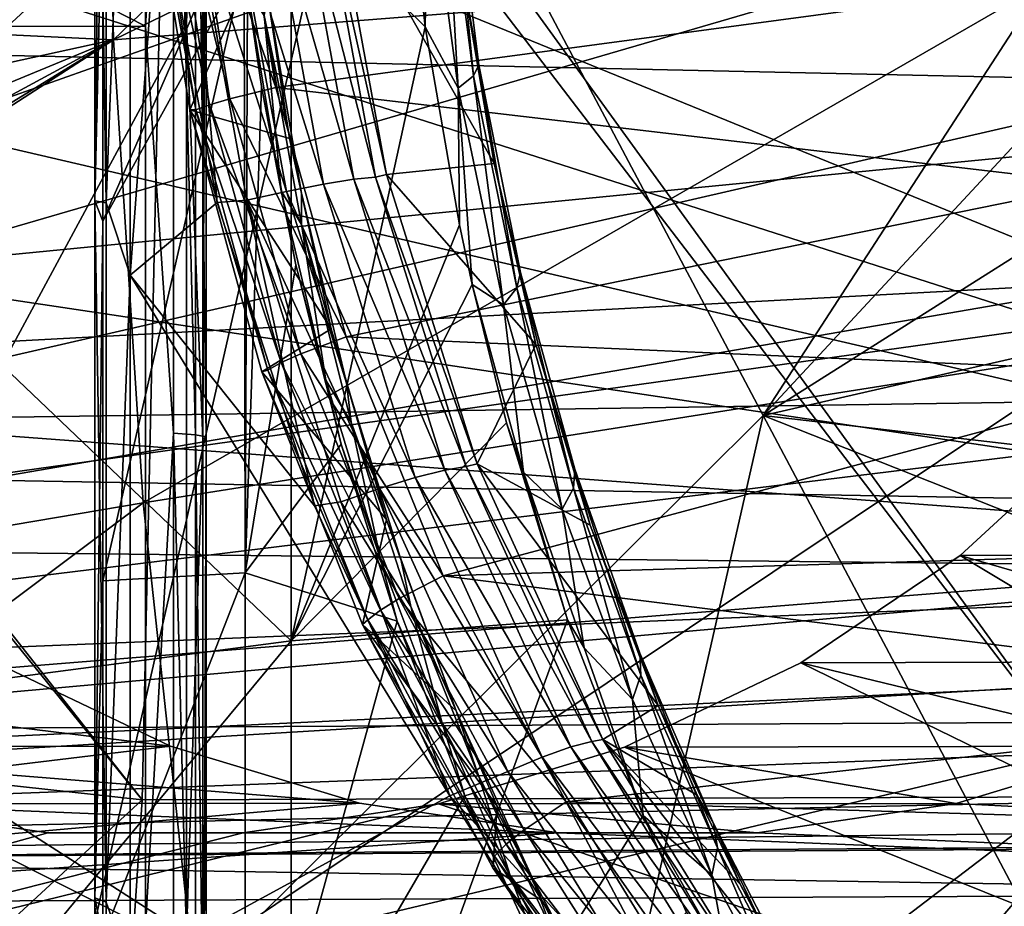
# Model space of a CAD drawing. Header units: metres. Extents: x -150 to 146, y -127 to 82.
# Tile 244 of 256: x 133.03 to 134.66, y -2.22 to -0.74. Entities that reach past the tile are written whole.
import ezdxf

# ---------------------------------------------------------------- set-up
doc = ezdxf.new("R2010")
doc.units = ezdxf.units.M
doc.layers.add('solid_ELLA_AP_WANNE_SW0001', color=7, linetype='CONTINUOUS')

msp = doc.modelspace()

# ---------------------------------------------------------------- linework, layer by layer
at = {"layer": 'solid_ELLA_AP_WANNE_SW0001'}
for points in [[(135.663727, 2.194421, 4.414716), (134.927994, 1.168254, 4.421136), (129.549347, -2.096067, 4.468075)], [(129.549347, 2.096067, 4.468075), (135.663727, 2.194421, 4.414716), (129.549347, -2.096067, 4.468075)], [(129.549347, -2.096067, 4.468075), (134.927994, 1.168254, 4.421136), (134.769577, 0.896781, 4.422519)], [(132.399719, -1.311286, -17.828829), (132.95192, 1.073385, -17.382395), (133.619308, -0.186025, -16.815668)], [(129.549347, -2.096067, 4.468075), (134.769577, 0.896781, 4.422519), (134.654526, 0.608769, 4.423523)], [(130.281006, 0.754213, 16.966122), (133.235184, 0.752087, 16.914598), (133.235184, -0.752087, 16.914598)], [(130.281006, 0.754213, 16.966122), (133.235184, -0.752087, 16.914598), (130.281006, -0.754213, 16.966122)], [(133.281891, 0, 16.94198), (133.235184, -0.752087, 16.914598), (133.235184, 0.752087, 16.914598)], [(129.549347, -2.096067, 4.468075), (134.654526, 0.608769, 4.423523), (134.585541, 0.310817, 4.424125)], [(132.064743, -0.679166, 18.13031), (132.696762, -1.871826, 17.532751), (133.303772, 0.405584, 17.100857)], [(132.696762, -1.871826, 17.532751), (133.303772, -0.746077, 17.089386), (133.303772, 0.405584, 17.100857)], [(133.33075, 0, 17.065891), (133.303772, 0.405584, 17.100857), (133.303772, -0.746077, 17.089386)], [(129.549347, -2.096067, 4.468075), (134.585541, 0.310817, 4.424125), (134.561417, 0, 4.424335)], [(133.169708, 0.127318, -12.251121), (133.169708, -1.045496, -12.207092), (133.151138, 0.126909, -12.2117)], [(133.151138, 0.126909, -12.2117), (133.151138, -1.042132, -12.167814), (133.164124, 0.126477, -12.170152)], [(133.169708, -1.045496, -12.207092), (133.151138, -1.042132, -12.167814), (133.151138, 0.126909, -12.2117)], [(133.151138, -1.042132, -12.167814), (133.164124, -0.475377, -12.161522), (133.164124, 0.126477, -12.170152)], [(133.209961, 0.000011, -12.268249), (133.169708, -1.045496, -12.207092), (133.169708, 0.127318, -12.251121)], [(134.58551, -0.310675, 4.424125), (129.549347, -2.096067, 4.468075), (134.561417, 0, 4.424335)], [(131.545151, -1.853794, 21.517935), (131.582062, 0, 21.57608), (133.229965, -2.038645, 20.421442)], [(131.582062, 0, 21.57608), (131.62674, 0, 21.549866), (133.229965, -2.038645, 20.421442)], [(131.62674, 0, 21.549866), (133.274628, 0, 20.491804), (133.229965, -2.038645, 20.421442)], [(131.950806, -0.348707, -22.997229), (131.975357, 0, -23), (136.04567, -1.661079, -22.939939)], [(136.04567, -1.661079, -22.939939), (131.975357, 0, -23), (136.036652, 0, -23)], [(133.209961, 0.000011, -12.268249), (133.209961, -1.165926, -12.21272), (133.169708, -1.045496, -12.207092)], [(133.257278, -0.526123, -12.257789), (133.209961, -1.165926, -12.21272), (133.209961, 0.000011, -12.268249)], [(133.229965, -2.038645, 20.421442), (133.274628, 0, 20.491804), (134.829865, -2.03381, 19.204546)], [(133.274628, 0, 20.491804), (133.357788, 0, 20.433434), (134.829865, -2.03381, 19.204546)], [(133.357788, 0, 20.433434), (134.874619, 0, 19.275055), (134.829865, -2.03381, 19.204546)], [(129.853088, -1.936225, 22.918356), (143.680511, 0, 23), (129.853088, 0, 23)], [(143.680542, -1.861683, 22.924532), (143.680511, 0, 23), (129.853088, -1.936225, 22.918356)], [(133.182114, -0.774805, -20.541542), (133.165588, 0, -20.567581), (132.375458, -0.736023, -21.078733)], [(133.985947, 0, -19.975855), (133.165588, 0, -20.567581), (133.182114, -0.774805, -20.541542)], [(134.772018, 0, -19.359348), (133.182114, -0.774805, -20.541542), (134.786362, -0.648213, -19.336761)], [(133.985947, 0, -19.975855), (133.182114, -0.774805, -20.541542), (134.772018, 0, -19.359348)], [(133.281891, 0, 16.94198), (133.281891, -1.428638, 16.881638), (133.235184, -0.752087, 16.914598)], [(133.318405, -1.43128, 16.912863), (133.281891, -1.428638, 16.881638), (133.281891, 0, 16.94198)], [(133.318405, 0, 16.973316), (133.318405, -1.43128, 16.912863), (133.281891, 0, 16.94198)], [(133.33075, -1.439087, 17.005106), (133.33075, 0, 17.065891), (133.303772, -0.746077, 17.089386)], [(133.336044, -1.435054, 16.95746), (133.318405, -1.43128, 16.912863), (133.318405, 0, 16.973316)], [(133.336044, 0, 17.018074), (133.336044, -1.435054, 16.95746), (133.318405, 0, 16.973316)], [(133.336044, 0, 17.018074), (133.33075, 0, 17.065891), (133.33075, -1.439087, 17.005106)], [(133.336044, 0, 17.018074), (133.33075, -1.439087, 17.005106), (133.336044, -1.435054, 16.95746)], [(133.073349, -2.582465, -17.116283), (132.399719, -1.311286, -17.828829), (133.619308, -0.186025, -16.815668)], [(133.073349, -2.582465, -17.116283), (133.619308, -0.186025, -16.815668), (134.262314, -1.399398, -16.132303)], [(134.974564, -0.30191, -15.438379), (134.262314, -1.399398, -16.132303), (133.619308, -0.186025, -16.815668)], [(134.58551, -0.310675, 4.424125), (134.654449, -0.608508, 4.423524), (129.549347, -2.096067, 4.468075)], [(134.974564, -0.30191, -15.438379), (135.000504, -0.603606, -15.400828), (134.262314, -1.399398, -16.132303)], [(131.877426, -0.690612, -22.98963), (131.950806, -0.348707, -22.997229), (136.04567, -1.661079, -22.939939)], [(133.4776, -0.532658, -14.10478), (133.700592, -0.753173, -13.844732), (133.664703, -0.423625, -13.899483)], [(133.705307, -0.478604, -13.842346), (133.664703, -0.423625, -13.899483), (133.700592, -0.753173, -13.844732)], [(133.375381, -0.872829, -10.615537), (133.304062, -0.437151, -10.643284), (133.270096, -0.442067, -10.673079)], [(133.452133, -0.854039, -10.593153), (133.381683, -0.427777, -10.620142), (133.304062, -0.437151, -10.643284)], [(133.375381, -0.872829, -10.615537), (133.452133, -0.854039, -10.593153), (133.304062, -0.437151, -10.643284)], [(134.705811, -0.685047, -10.583493), (133.381683, -0.427777, -10.620142), (133.452133, -0.854039, -10.593153)], [(133.308884, -0.890955, -10.768756), (133.236938, -0.445605, -10.796067), (133.426804, -0.623275, -11.734859)], [(133.318848, -0.891047, -10.684265), (133.246445, -0.446262, -10.712165), (133.236938, -0.445605, -10.796067)], [(133.308884, -0.890955, -10.768756), (133.318848, -0.891047, -10.684265), (133.236938, -0.445605, -10.796067)], [(133.341934, -0.882677, -10.645184), (133.270096, -0.442067, -10.673079), (133.246445, -0.446262, -10.712165)], [(133.318848, -0.891047, -10.684265), (133.341934, -0.882677, -10.645184), (133.246445, -0.446262, -10.712165)], [(133.341934, -0.882677, -10.645184), (133.375381, -0.872829, -10.615537), (133.270096, -0.442067, -10.673079)], [(133.743881, -0.456652, -13.70787), (133.732849, -0.467146, -13.777019), (133.780563, -0.834564, -13.701741)], [(133.789566, -0.816153, -13.633971), (133.764893, -0.680406, -13.597949), (133.743881, -0.456652, -13.70787)], [(133.789566, -0.816153, -13.633971), (133.743881, -0.456652, -13.70787), (133.780563, -0.834564, -13.701741)], [(133.732849, -0.467146, -13.777019), (133.705307, -0.478604, -13.842346), (133.755096, -0.854736, -13.765786)], [(133.780563, -0.834564, -13.701741), (133.732849, -0.467146, -13.777019), (133.755096, -0.854736, -13.765786)], [(133.151138, -1.042132, -12.167814), (133.164124, -1.076068, -12.123146), (133.164124, -0.475377, -12.161522)], [(133.164124, -0.475377, -12.161522), (133.164124, -1.076068, -12.123146), (133.389069, -0.560759, -11.870514)], [(133.755096, -0.854736, -13.765786), (133.705307, -0.478604, -13.842346), (133.700592, -0.753173, -13.844732)], [(133.49028, -0.506952, -12.377919), (133.581833, -1.006513, -12.346384), (133.439163, -0.511002, -12.324604)], [(133.49028, -0.506952, -12.377919), (133.526184, -0.505138, -12.440324), (133.617599, -1.002725, -12.40878)], [(133.49028, -0.506952, -12.377919), (133.617599, -1.002725, -12.40878), (133.581833, -1.006513, -12.346384)], [(133.545364, -0.50307, -12.505713), (133.636185, -0.998559, -12.474375), (133.526184, -0.505138, -12.440324)], [(133.636185, -0.998559, -12.474375), (133.617599, -1.002725, -12.40878), (133.526184, -0.505138, -12.440324)], [(133.814926, -0.98027, -13.514983), (133.636185, -0.998559, -12.474375), (133.545364, -0.50307, -12.505713)], [(133.764893, -0.680406, -13.597949), (133.814926, -0.98027, -13.514983), (133.545364, -0.50307, -12.505713)], [(133.376907, -0.516995, -12.285537), (133.470016, -1.026749, -12.25378), (133.309494, -0.524313, -12.26335)], [(133.376907, -0.516995, -12.285537), (133.439163, -0.511002, -12.324604), (133.531296, -1.014719, -12.292996)], [(133.376907, -0.516995, -12.285537), (133.531296, -1.014719, -12.292996), (133.470016, -1.026749, -12.25378)], [(133.581833, -1.006513, -12.346384), (133.531296, -1.014719, -12.292996), (133.439163, -0.511002, -12.324604)], [(133.4776, -1.773973, -14.002913), (133.4776, -0.532658, -14.10478), (132.246765, -0.599928, -15.350245)], [(133.257278, -0.526123, -12.257789), (133.354645, -1.045088, -12.226189), (133.209961, -1.165926, -12.21272)], [(133.309494, -0.524313, -12.26335), (133.354645, -1.045088, -12.226189), (133.257278, -0.526123, -12.257789)], [(133.309494, -0.524313, -12.26335), (133.40387, -1.041366, -12.231385), (133.354645, -1.045088, -12.226189)], [(133.470016, -1.026749, -12.25378), (133.40387, -1.041366, -12.231385), (133.309494, -0.524313, -12.26335)], [(133.4776, -1.773973, -14.002913), (133.700592, -0.753173, -13.844732), (133.4776, -0.532658, -14.10478)], [(133.164124, -1.076068, -12.123146), (133.399307, -0.649449, -11.852643), (133.389069, -0.560759, -11.870514)], [(135.783646, -0.860841, 8.272706), (135.685379, -0.583646, 8.299353), (129.749832, -0.729614, 8.076487)], [(135.783646, -0.860841, 8.272706), (134.654449, -0.608508, 4.423524), (135.685379, -0.583646, 8.299353)], [(133.4776, -1.773973, -14.002913), (132.246765, -0.599928, -15.350245), (132.246765, -1.936276, -15.239449)], [(135.000504, -0.603606, -15.400828), (135.044189, -0.904946, -15.337458), (134.262314, -1.399398, -16.132303)], [(134.654449, -0.608508, 4.423524), (134.769394, -0.896411, 4.422521), (129.549347, -2.096067, 4.468075)], [(135.783646, -0.860841, 8.272706), (134.769394, -0.896411, 4.422521), (134.654449, -0.608508, 4.423524)], [(133.308884, -0.890955, -10.768756), (133.426804, -0.623275, -11.734859), (133.474945, -0.938417, -11.646378)], [(133.474945, -0.938417, -11.646378), (133.426804, -0.623275, -11.734859), (133.438004, -0.697839, -11.759662)], [(133.164124, -1.674127, -12.055119), (133.401169, -1.66085, -11.751213), (133.399307, -0.649449, -11.852643)], [(133.164124, -1.076068, -12.123146), (133.164124, -1.674127, -12.055119), (133.399307, -0.649449, -11.852643)], [(134.786362, -0.648213, -19.336761), (133.182114, -0.774805, -20.541542), (133.231598, -1.544707, -20.463589)], [(134.786362, -0.648213, -19.336761), (133.231598, -1.544707, -20.463589), (134.829269, -1.292016, -19.269157)], [(133.404861, -0.692738, -11.842943), (133.399307, -0.649449, -11.852643), (133.401169, -1.66085, -11.751213)], [(134.820175, -1.013947, -10.555056), (134.705811, -0.685047, -10.583493), (133.452133, -0.854039, -10.593153)], [(133.789566, -0.816153, -13.633971), (133.814926, -0.98027, -13.514983), (133.764893, -0.680406, -13.597949)], [(131.756653, -1.019004, -22.977396), (131.877426, -0.690612, -22.98963), (136.04567, -1.661079, -22.939939)], [(133.428467, -0.852353, -11.801584), (133.404861, -0.692738, -11.842943), (133.401169, -1.66085, -11.751213)], [(133.460907, -1.025798, -11.744921), (133.404861, -0.692738, -11.842943), (133.428467, -0.852353, -11.801584)], [(133.460907, -1.025798, -11.744921), (133.432587, -0.734115, -11.793995), (133.404861, -0.692738, -11.842943)], [(133.494492, -1.029818, -11.657333), (133.438004, -0.697839, -11.759662), (133.432587, -0.734115, -11.793995)], [(133.474945, -0.938417, -11.646378), (133.438004, -0.697839, -11.759662), (133.494492, -1.029818, -11.657333)], [(135.783646, -0.860841, 8.272706), (129.749832, -0.729614, 8.076487), (129.749847, -1.450099, 7.954088)], [(133.182114, -0.774805, -20.541542), (132.375458, -0.736023, -21.078733), (132.270325, -0.974121, -21.13574)], [(133.460907, -1.025798, -11.744921), (133.494873, -1.081806, -11.683048), (133.432587, -0.734115, -11.793995)], [(133.494492, -1.029818, -11.657333), (133.432587, -0.734115, -11.793995), (133.494873, -1.081806, -11.683048)], [(130.281006, -0.754213, 16.966122), (133.235184, -0.752087, 16.914598), (133.235184, -2.250325, 16.781101)], [(132.696762, -1.871826, 17.532751), (133.303772, -2.261325, 16.955538), (133.303772, -0.746077, 17.089386)], [(133.281891, -1.428638, 16.881638), (133.235184, -2.250325, 16.781101), (133.235184, -0.752087, 16.914598)], [(133.33075, -1.439087, 17.005106), (133.303772, -0.746077, 17.089386), (133.303772, -2.261325, 16.955538)], [(130.281006, -0.754213, 16.966122), (133.235184, -2.250325, 16.781101), (130.281006, -2.257224, 16.832203)], [(133.4776, -1.773973, -14.002913), (133.757263, -1.082223, -13.757979), (133.700592, -0.753173, -13.844732)], [(133.755096, -0.854736, -13.765786), (133.700592, -0.753173, -13.844732), (133.757263, -1.082223, -13.757979)], [(133.182114, -0.774805, -20.541542), (131.755569, -1.652288, -21.40992), (131.547623, -1.829788, -21.518869)], [(133.231598, -1.544707, -20.463589), (133.182114, -0.774805, -20.541542), (131.547623, -1.829788, -21.518869)], [(133.182114, -0.774805, -20.541542), (131.961288, -1.435516, -21.301414), (131.755569, -1.652288, -21.40992)], [(133.182114, -0.774805, -20.541542), (132.132401, -1.208641, -21.210079), (131.961288, -1.435516, -21.301414)], [(133.182114, -0.774805, -20.541542), (132.270325, -0.974121, -21.13574), (132.132401, -1.208641, -21.210079)], [(133.789566, -0.816153, -13.633971), (133.780563, -0.834564, -13.701741), (133.852982, -1.187006, -13.586784)], [(133.858994, -1.161514, -13.521007), (133.814926, -0.98027, -13.514983), (133.789566, -0.816153, -13.633971)], [(133.858994, -1.161514, -13.521007), (133.789566, -0.816153, -13.633971), (133.852982, -1.187006, -13.586784)], [(133.780563, -0.834564, -13.701741), (133.755096, -0.854736, -13.765786), (133.830566, -1.215078, -13.64897)], [(133.852982, -1.187006, -13.586784), (133.780563, -0.834564, -13.701741), (133.830566, -1.215078, -13.64897)], [(135.918762, -1.120278, 8.239023), (135.783646, -0.860841, 8.272706), (129.749847, -1.450099, 7.954088)], [(133.568863, -1.268619, -10.549482), (133.452133, -0.854039, -10.593153), (133.375381, -0.872829, -10.615537)], [(133.485519, -1.149053, -11.700927), (133.428467, -0.852353, -11.801584), (133.401169, -1.66085, -11.751213)], [(133.460907, -1.025798, -11.744921), (133.428467, -0.852353, -11.801584), (133.485519, -1.149053, -11.700927)], [(134.820175, -1.013947, -10.555056), (133.452133, -0.854039, -10.593153), (133.568863, -1.268619, -10.549482)], [(133.755096, -0.854736, -13.765786), (133.757263, -1.082223, -13.757979), (133.778549, -1.181383, -13.725272)], [(133.830566, -1.215078, -13.64897), (133.755096, -0.854736, -13.765786), (133.778549, -1.181383, -13.725272)], [(133.461044, -1.311446, -10.599972), (133.341934, -0.882677, -10.645184), (133.318848, -0.891047, -10.684265)], [(133.493622, -1.296732, -10.570571), (133.375381, -0.872829, -10.615537), (133.341934, -0.882677, -10.645184)], [(133.461044, -1.311446, -10.599972), (133.493622, -1.296732, -10.570571), (133.341934, -0.882677, -10.645184)], [(133.493622, -1.296732, -10.570571), (133.568863, -1.268619, -10.549482), (133.375381, -0.872829, -10.615537)], [(134.769394, -0.896411, 4.422521), (134.927689, -1.16781, 4.421139), (129.549347, -2.096067, 4.468075)], [(133.308884, -0.890955, -10.768756), (133.474945, -0.938417, -11.646378), (133.544113, -1.255002, -11.51839)], [(133.428864, -1.326597, -10.724169), (133.308884, -0.890955, -10.768756), (133.544113, -1.255002, -11.51839)], [(133.438873, -1.323868, -10.639044), (133.318848, -0.891047, -10.684265), (133.308884, -0.890955, -10.768756)], [(133.428864, -1.326597, -10.724169), (133.438873, -1.323868, -10.639044), (133.308884, -0.890955, -10.768756)], [(133.438873, -1.323868, -10.639044), (133.461044, -1.311446, -10.599972), (133.318848, -0.891047, -10.684265)], [(135.044189, -0.904946, -15.337458), (135.106232, -1.206483, -15.247081), (134.262314, -1.399398, -16.132303)], [(133.544113, -1.255002, -11.51839), (133.474945, -0.938417, -11.646378), (133.494492, -1.029818, -11.657333)], [(133.814926, -0.98027, -13.514983), (133.884552, -1.281138, -13.398833), (133.636185, -0.998559, -12.474375)], [(133.858994, -1.161514, -13.521007), (133.884552, -1.281138, -13.398833), (133.814926, -0.98027, -13.514983)], [(133.636185, -0.998559, -12.474375), (133.786865, -1.479722, -12.424146), (133.617599, -1.002725, -12.40878)], [(133.884552, -1.281138, -13.398833), (133.786865, -1.479722, -12.424146), (133.636185, -0.998559, -12.474375)], [(133.470016, -1.026749, -12.25378), (133.531296, -1.014719, -12.292996), (133.683731, -1.502723, -12.242483)], [(133.581833, -1.006513, -12.346384), (133.733215, -1.490186, -12.296024), (133.531296, -1.014719, -12.292996)], [(133.733215, -1.490186, -12.296024), (133.683731, -1.502723, -12.242483), (133.531296, -1.014719, -12.292996)], [(134.981094, -1.330438, -10.517017), (134.820175, -1.013947, -10.555056), (133.568863, -1.268619, -10.549482)], [(133.581833, -1.006513, -12.346384), (133.617599, -1.002725, -12.40878), (133.768616, -1.484144, -12.358447)], [(133.581833, -1.006513, -12.346384), (133.768616, -1.484144, -12.358447), (133.733215, -1.490186, -12.296024)], [(133.786865, -1.479722, -12.424146), (133.768616, -1.484144, -12.358447), (133.617599, -1.002725, -12.40878)], [(131.590576, -1.327529, -22.961657), (131.756653, -1.019004, -22.977396), (136.04567, -1.661079, -22.939939)], [(133.470016, -1.026749, -12.25378), (133.624161, -1.520842, -12.202995), (133.40387, -1.041366, -12.231385)], [(133.460907, -1.025798, -11.744921), (133.485519, -1.149053, -11.700927), (133.535339, -1.340609, -11.613661)], [(133.460907, -1.025798, -11.744921), (133.535339, -1.340609, -11.613661), (133.494873, -1.081806, -11.683048)], [(133.470016, -1.026749, -12.25378), (133.683731, -1.502723, -12.242483), (133.624161, -1.520842, -12.202995)], [(133.569672, -1.345057, -11.519906), (133.494492, -1.029818, -11.657333), (133.494873, -1.081806, -11.683048)], [(133.544113, -1.255002, -11.51839), (133.494492, -1.029818, -11.657333), (133.569672, -1.345057, -11.519906)], [(133.151138, -1.042132, -12.167814), (133.151138, -2.20161, -12.012271), (133.164124, -1.076068, -12.123146)], [(133.169708, -2.208717, -12.051047), (133.151138, -2.20161, -12.012271), (133.151138, -1.042132, -12.167814)], [(133.169708, -1.045496, -12.207092), (133.169708, -2.208717, -12.051047), (133.151138, -1.042132, -12.167814)], [(133.209961, -1.165926, -12.21272), (133.169708, -2.208717, -12.051047), (133.169708, -1.045496, -12.207092)], [(133.354645, -1.045088, -12.226189), (133.516434, -1.549721, -12.175367), (133.209961, -1.165926, -12.21272)], [(133.40387, -1.041366, -12.231385), (133.516434, -1.549721, -12.175367), (133.354645, -1.045088, -12.226189)], [(133.40387, -1.041366, -12.231385), (133.56015, -1.542686, -12.18024), (133.516434, -1.549721, -12.175367)], [(133.624161, -1.520842, -12.202995), (133.56015, -1.542686, -12.18024), (133.40387, -1.041366, -12.231385)], [(133.151138, -2.20161, -12.012271), (133.164124, -1.674127, -12.055119), (133.164124, -1.076068, -12.123146)], [(133.4776, -1.773973, -14.002913), (133.778549, -1.181383, -13.725272), (133.757263, -1.082223, -13.757979)], [(133.535339, -1.340609, -11.613661), (133.577393, -1.410357, -11.534532), (133.494873, -1.081806, -11.683048)], [(133.569672, -1.345057, -11.519906), (133.494873, -1.081806, -11.683048), (133.577393, -1.410357, -11.534532)], [(136.08783, -1.356566, 8.200854), (135.918762, -1.120278, 8.239023), (129.749847, -1.450099, 7.954088)], [(133.560638, -1.446942, -11.566998), (133.485519, -1.149053, -11.700927), (133.401169, -1.66085, -11.751213)], [(133.535339, -1.340609, -11.613661), (133.485519, -1.149053, -11.700927), (133.560638, -1.446942, -11.566998)], [(133.858994, -1.161514, -13.521007), (133.852982, -1.187006, -13.586784), (133.946991, -1.52014, -13.436132)], [(133.94931, -1.488596, -13.372788), (133.884552, -1.281138, -13.398833), (133.858994, -1.161514, -13.521007)], [(133.94931, -1.488596, -13.372788), (133.858994, -1.161514, -13.521007), (133.946991, -1.52014, -13.436132)], [(134.927689, -1.16781, 4.421139), (135.126175, -1.412626, 4.419407), (129.549347, -2.096067, 4.468075)], [(133.209961, -1.165926, -12.21272), (133.209961, -2.32131, -12.046637), (133.169708, -2.208717, -12.051047)], [(133.741592, -2.032105, -12.10819), (133.209961, -2.32131, -12.046637), (133.209961, -1.165926, -12.21272)], [(133.516434, -1.549721, -12.175367), (133.741592, -2.032105, -12.10819), (133.209961, -1.165926, -12.21272)], [(133.4776, -1.773973, -14.002913), (133.835724, -1.411401, -13.637121), (133.778549, -1.181383, -13.725272)], [(133.863907, -1.493508, -13.595295), (133.778549, -1.181383, -13.725272), (133.835724, -1.411401, -13.637121)], [(133.830566, -1.215078, -13.64897), (133.778549, -1.181383, -13.725272), (133.863907, -1.493508, -13.595295)], [(133.852982, -1.187006, -13.586784), (133.830566, -1.215078, -13.64897), (133.928406, -1.555108, -13.496041)], [(133.946991, -1.52014, -13.436132), (133.852982, -1.187006, -13.586784), (133.928406, -1.555108, -13.496041)], [(135.106232, -1.206483, -15.247081), (135.187332, -1.506911, -15.128285), (134.262314, -1.399398, -16.132303)], [(133.928406, -1.555108, -13.496041), (133.830566, -1.215078, -13.64897), (133.863907, -1.493508, -13.595295)], [(133.428864, -1.326597, -10.724169), (133.544113, -1.255002, -11.51839), (133.635803, -1.572561, -11.346728)], [(133.635803, -1.572561, -11.346728), (133.544113, -1.255002, -11.51839), (133.569672, -1.345057, -11.519906)], [(133.730392, -1.666271, -10.491168), (133.568863, -1.268619, -10.549482), (133.493622, -1.296732, -10.570571)], [(134.981094, -1.330438, -10.517017), (133.568863, -1.268619, -10.549482), (133.730392, -1.666271, -10.491168)], [(134.829269, -1.292016, -19.269157), (133.231598, -1.544707, -20.463589), (133.313736, -2.304834, -20.334217)], [(134.829269, -1.292016, -19.269157), (133.313736, -2.304834, -20.334217), (134.900482, -1.927032, -19.156994)], [(133.884552, -1.281138, -13.398833), (133.97493, -1.581945, -13.24681), (133.786865, -1.479722, -12.424146)], [(133.94931, -1.488596, -13.372788), (133.97493, -1.581945, -13.24681), (133.884552, -1.281138, -13.398833)], [(133.657364, -1.703582, -10.510486), (133.493622, -1.296732, -10.570571), (133.461044, -1.311446, -10.599972)], [(133.657364, -1.703582, -10.510486), (133.730392, -1.666271, -10.491168), (133.493622, -1.296732, -10.570571)], [(131.089981, -2.452185, -18.701998), (132.399719, -1.311286, -17.828829), (133.073349, -2.582465, -17.116283)], [(133.605103, -1.73935, -10.578605), (133.438873, -1.323868, -10.639044), (133.428864, -1.326597, -10.724169)], [(133.626022, -1.723061, -10.539545), (133.461044, -1.311446, -10.599972), (133.438873, -1.323868, -10.639044)], [(133.605103, -1.73935, -10.578605), (133.626022, -1.723061, -10.539545), (133.438873, -1.323868, -10.639044)], [(133.626022, -1.723061, -10.539545), (133.657364, -1.703582, -10.510486), (133.461044, -1.311446, -10.599972)], [(131.382217, -1.610113, -22.943607), (131.590576, -1.327529, -22.961657), (136.04567, -1.661079, -22.939939)], [(133.596252, -1.747001, -10.664093), (133.428864, -1.326597, -10.724169), (133.635803, -1.572561, -11.346728)], [(133.596252, -1.747001, -10.664093), (133.605103, -1.73935, -10.578605), (133.428864, -1.326597, -10.724169)], [(133.535339, -1.340609, -11.613661), (133.560638, -1.446942, -11.566998), (133.625519, -1.636163, -11.452684)], [(133.535339, -1.340609, -11.613661), (133.625519, -1.636163, -11.452684), (133.577393, -1.410357, -11.534532)], [(135.18103, -1.62226, -10.472441), (134.981094, -1.330438, -10.517017), (133.730392, -1.666271, -10.491168)], [(136.287445, -1.565174, 8.161662), (136.08783, -1.356566, 8.200854), (129.749847, -1.450099, 7.954088)], [(133.660645, -1.640673, -11.351574), (133.569672, -1.345057, -11.519906), (133.577393, -1.410357, -11.534532)], [(133.635803, -1.572561, -11.346728), (133.569672, -1.345057, -11.519906), (133.660645, -1.640673, -11.351574)], [(133.717285, -3.79759, -16.287897), (133.073349, -2.582465, -17.116283), (134.262314, -1.399398, -16.132303)], [(133.717285, -3.79759, -16.287897), (134.262314, -1.399398, -16.132303), (134.876465, -2.558317, -15.337038)], [(135.288452, -1.805569, -14.979156), (134.876465, -2.558317, -15.337038), (134.262314, -1.399398, -16.132303)], [(135.187332, -1.506911, -15.128285), (135.288452, -1.805569, -14.979156), (134.262314, -1.399398, -16.132303)], [(135.126175, -1.412626, 4.419407), (135.362747, -1.629895, 4.417343), (129.549347, -2.096067, 4.468075)], [(133.4776, -1.773973, -14.002913), (133.937012, -1.73919, -13.479834), (133.835724, -1.411401, -13.637121)], [(133.625519, -1.636163, -11.452684), (133.676758, -1.716779, -11.353298), (133.577393, -1.410357, -11.534532)], [(133.660645, -1.640673, -11.351574), (133.577393, -1.410357, -11.534532), (133.676758, -1.716779, -11.353298)], [(133.863907, -1.493508, -13.595295), (133.835724, -1.411401, -13.637121), (133.937012, -1.73919, -13.479834)], [(134.590164, -1.632352, -8.686482), (134.825531, -1.415526, -8.694702), (137.345688, -3.284815, -8.782707)], [(135.463257, -1.62852, -5.446465), (134.825531, -1.415526, -8.694702), (134.590164, -1.632352, -8.686482)], [(133.281891, -1.428638, 16.881638), (133.281891, -2.847099, 16.701038), (133.235184, -2.250325, 16.781101)], [(133.318405, -2.852365, 16.73193), (133.281891, -2.847099, 16.701038), (133.281891, -1.428638, 16.881638)], [(133.318405, -1.43128, 16.912863), (133.318405, -2.852365, 16.73193), (133.281891, -1.428638, 16.881638)], [(133.33075, -2.867922, 16.823189), (133.33075, -1.439087, 17.005106), (133.303772, -2.261325, 16.955538)], [(133.336044, -2.859886, 16.776051), (133.318405, -2.852365, 16.73193), (133.318405, -1.43128, 16.912863)], [(133.336044, -1.435054, 16.95746), (133.336044, -2.859886, 16.776051), (133.318405, -1.43128, 16.912863)], [(133.336044, -1.435054, 16.95746), (133.33075, -1.439087, 17.005106), (133.33075, -2.867922, 16.823189)], [(133.336044, -1.435054, 16.95746), (133.33075, -2.867922, 16.823189), (133.336044, -2.859886, 16.776051)], [(136.287445, -1.565174, 8.161662), (129.749847, -1.450099, 7.954088), (129.749863, -2.152399, 7.751781)], [(133.65387, -1.741671, -11.398782), (133.560638, -1.446942, -11.566998), (133.401169, -1.66085, -11.751213)], [(133.625519, -1.636163, -11.452684), (133.560638, -1.446942, -11.566998), (133.65387, -1.741671, -11.398782)], [(133.733215, -1.490186, -12.296024), (133.768616, -1.484144, -12.358447), (133.977219, -1.941751, -12.292577)], [(133.786865, -1.479722, -12.424146), (133.995926, -1.938487, -12.358104), (133.768616, -1.484144, -12.358447)], [(133.995926, -1.938487, -12.358104), (133.977219, -1.941751, -12.292577), (133.768616, -1.484144, -12.358447)], [(134.08757, -1.881799, -13.055283), (133.995926, -1.938487, -12.358104), (133.786865, -1.479722, -12.424146)], [(133.97493, -1.581945, -13.24681), (134.08757, -1.881799, -13.055283), (133.786865, -1.479722, -12.424146)], [(133.94931, -1.488596, -13.372788), (133.946991, -1.52014, -13.436132), (134.059204, -1.831103, -13.254192)], [(134.057343, -1.794602, -13.193554), (133.97493, -1.581945, -13.24681), (133.94931, -1.488596, -13.372788)], [(134.057343, -1.794602, -13.193554), (133.94931, -1.488596, -13.372788), (134.059204, -1.831103, -13.254192)], [(133.624161, -1.520842, -12.202995), (133.683731, -1.502723, -12.242483), (133.894745, -1.967453, -12.176231)], [(133.733215, -1.490186, -12.296024), (133.942551, -1.95039, -12.230048), (133.683731, -1.502723, -12.242483)], [(133.942551, -1.95039, -12.230048), (133.894745, -1.967453, -12.176231), (133.683731, -1.502723, -12.242483)], [(133.733215, -1.490186, -12.296024), (133.977219, -1.941751, -12.292577), (133.942551, -1.95039, -12.230048)], [(133.964828, -1.785703, -13.440024), (133.863907, -1.493508, -13.595295), (133.937012, -1.73919, -13.479834)], [(133.928406, -1.555108, -13.496041), (133.863907, -1.493508, -13.595295), (133.964828, -1.785703, -13.440024)], [(133.624161, -1.520842, -12.202995), (133.837677, -1.991685, -12.136318), (133.56015, -1.542686, -12.18024)], [(133.624161, -1.520842, -12.202995), (133.894745, -1.967453, -12.176231), (133.837677, -1.991685, -12.136318)], [(133.946991, -1.52014, -13.436132), (133.928406, -1.555108, -13.496041), (134.044983, -1.871893, -13.311562)], [(134.059204, -1.831103, -13.254192), (133.946991, -1.52014, -13.436132), (134.044983, -1.871893, -13.311562)], [(131.643005, -2.734344, -21.366037), (133.231598, -1.544707, -20.463589), (131.547623, -1.829788, -21.518869)], [(131.643005, -2.734344, -21.366037), (133.313736, -2.304834, -20.334217), (133.231598, -1.544707, -20.463589)], [(133.56015, -1.542686, -12.18024), (133.741592, -2.032105, -12.10819), (133.516434, -1.549721, -12.175367)], [(133.837677, -1.991685, -12.136318), (133.741592, -2.032105, -12.10819), (133.56015, -1.542686, -12.18024)], [(134.044983, -1.871893, -13.311562), (133.928406, -1.555108, -13.496041), (133.964828, -1.785703, -13.440024)], [(136.513046, -1.742041, 8.125235), (136.287445, -1.565174, 8.161662), (129.749863, -2.152399, 7.751781)], [(133.596252, -1.747001, -10.664093), (133.635803, -1.572561, -11.346728), (133.752075, -1.890507, -11.125843)], [(133.752075, -1.890507, -11.125843), (133.635803, -1.572561, -11.346728), (133.660645, -1.640673, -11.351574)], [(134.057343, -1.794602, -13.193554), (134.08757, -1.881799, -13.055283), (133.97493, -1.581945, -13.24681)], [(131.135132, -1.861417, -22.924553), (131.382217, -1.610113, -22.943607), (136.04567, -1.661079, -22.939939)], [(135.362747, -1.629895, 4.417343), (135.629593, -1.808813, 4.415014), (129.549347, -2.096067, 4.468075)], [(133.625519, -1.636163, -11.452684), (133.65387, -1.741671, -11.398782), (133.728531, -1.911029, -11.266165)], [(133.625519, -1.636163, -11.452684), (133.728531, -1.911029, -11.266165), (133.676758, -1.716779, -11.353298)], [(135.413559, -1.876331, -10.425791), (135.18103, -1.62226, -10.472441), (133.730392, -1.666271, -10.491168)], [(134.325211, -1.810636, -8.67723), (134.590164, -1.632352, -8.686482), (137.345688, -3.284815, -8.782707)], [(135.195068, -1.807849, -5.448806), (134.590164, -1.632352, -8.686482), (134.325211, -1.810636, -8.67723)], [(135.195068, -1.807849, -5.448806), (135.463257, -1.62852, -5.446465), (134.590164, -1.632352, -8.686482)], [(133.752075, -1.890507, -11.125843), (133.660645, -1.640673, -11.351574), (133.676758, -1.716779, -11.353298)], [(131.135132, -1.861417, -22.924553), (136.04567, -1.661079, -22.939939), (136.110138, -3.374008, -22.751177)], [(133.164124, -2.268092, -11.957606), (133.401169, -2.659082, -11.566276), (133.401169, -1.66085, -11.751213)], [(133.164124, -1.674127, -12.055119), (133.164124, -2.268092, -11.957606), (133.401169, -1.66085, -11.751213)], [(133.65387, -1.741671, -11.398782), (133.401169, -1.66085, -11.751213), (133.401169, -2.659082, -11.566276)], [(133.93486, -2.042025, -10.420911), (133.730392, -1.666271, -10.491168), (133.657364, -1.703582, -10.510486)], [(135.413559, -1.876331, -10.425791), (133.730392, -1.666271, -10.491168), (133.93486, -2.042025, -10.420911)], [(133.151138, -2.20161, -12.012271), (133.164124, -2.268092, -11.957606), (133.164124, -1.674127, -12.055119)], [(133.864822, -2.088381, -10.438033), (133.657364, -1.703582, -10.510486), (133.626022, -1.723061, -10.539545)], [(133.864822, -2.088381, -10.438033), (133.93486, -2.042025, -10.420911), (133.657364, -1.703582, -10.510486)], [(133.728531, -1.911029, -11.266165), (133.789505, -1.999546, -11.144377), (133.676758, -1.716779, -11.353298)], [(133.752075, -1.890507, -11.125843), (133.676758, -1.716779, -11.353298), (133.789505, -1.999546, -11.144377)], [(133.835098, -2.112476, -10.466663), (133.626022, -1.723061, -10.539545), (133.605103, -1.73935, -10.578605)], [(133.835098, -2.112476, -10.466663), (133.864822, -2.088381, -10.438033), (133.626022, -1.723061, -10.539545)], [(136.761383, -1.885396, 8.094153), (136.513046, -1.742041, 8.125235), (129.749863, -2.152399, 7.751781)], [(133.766159, -2.031808, -11.193455), (133.65387, -1.741671, -11.398782), (133.401169, -2.659082, -11.566276)], [(133.4776, -3.001474, -13.792016), (134.062592, -2.064756, -13.282735), (133.937012, -1.73919, -13.479834)], [(133.4776, -3.001474, -13.792016), (133.937012, -1.73919, -13.479834), (133.4776, -1.773973, -14.002913)], [(133.815735, -2.132395, -10.505707), (133.605103, -1.73935, -10.578605), (133.596252, -1.747001, -10.664093)], [(133.596252, -1.747001, -10.664093), (133.752075, -1.890507, -11.125843), (133.820114, -2.049065, -10.99484)], [(133.812943, -2.151537, -10.590045), (133.596252, -1.747001, -10.664093), (133.820114, -2.049065, -10.99484)], [(133.812943, -2.151537, -10.590045), (133.815735, -2.132395, -10.505707), (133.596252, -1.747001, -10.664093)], [(133.815735, -2.132395, -10.505707), (133.835098, -2.112476, -10.466663), (133.605103, -1.73935, -10.578605)], [(133.728531, -1.911029, -11.266165), (133.65387, -1.741671, -11.398782), (133.766159, -2.031808, -11.193455)], [(133.964828, -1.785703, -13.440024), (133.937012, -1.73919, -13.479834), (134.062592, -2.064756, -13.282735)], [(133.4776, -1.773973, -14.002913), (132.246765, -1.936276, -15.239449), (132.246765, -3.257871, -15.012536)], [(133.4776, -3.001474, -13.792016), (133.4776, -1.773973, -14.002913), (132.246765, -3.257871, -15.012536)], [(134.044983, -1.871893, -13.311562), (133.964828, -1.785703, -13.440024), (134.062592, -2.064756, -13.282735)], [(134.179901, -2.077945, -12.987514), (134.08757, -1.881799, -13.055283), (134.057343, -1.794602, -13.193554)], [(134.057343, -1.794602, -13.193554), (134.059204, -1.831103, -13.254192), (134.186264, -2.118331, -13.045319)], [(134.179901, -2.077945, -12.987514), (134.057343, -1.794602, -13.193554), (134.186264, -2.118331, -13.045319)], [(129.547379, -2.4, -5.498093), (133.277023, -1.949247, -5.465544), (132.979202, -1.807533, -5.468143)], [(135.629593, -1.808813, 4.415014), (135.663727, -2.194421, 4.414716), (129.549347, -2.096067, 4.468075)], [(132.979202, -1.807533, -5.468143), (133.277023, -1.949247, -5.465544), (132.145538, -1.810911, -8.601114)], [(133.277023, -1.949247, -5.465544), (132.439102, -1.95116, -8.611366), (132.145538, -1.810911, -8.601114)], [(134.031616, -1.950989, -8.666978), (134.325211, -1.810636, -8.67723), (137.345688, -3.284815, -8.782707)], [(134.897263, -1.949453, -5.451405), (134.325211, -1.810636, -8.67723), (134.031616, -1.950989, -8.666978)], [(134.897263, -1.949453, -5.451405), (135.195068, -1.807849, -5.448806), (134.325211, -1.810636, -8.67723)], [(134.059204, -1.831103, -13.254192), (134.044983, -1.871893, -13.311562), (134.176743, -2.163879, -13.10002)], [(134.186264, -2.118331, -13.045319), (134.059204, -1.831103, -13.254192), (134.176743, -2.163879, -13.10002)], [(143.680542, -3.711515, 22.698561), (143.680542, -1.861683, 22.924532), (129.853088, -1.936225, 22.918356)], [(130.853592, -2.076504, -22.90617), (131.135132, -1.861417, -22.924553), (136.110138, -3.374008, -22.751177)], [(131.434616, -3.697367, 21.343824), (131.545151, -1.853794, 21.517935), (133.229965, -2.038645, 20.421442)], [(131.479889, -3.187959, 18.308447), (133.303772, -3.024438, 16.836174), (132.696762, -1.871826, 17.532751)], [(132.696762, -1.871826, 17.532751), (133.303772, -3.024438, 16.836174), (133.303772, -2.261325, 16.955538)], [(135.676987, -2.093293, -10.379714), (135.413559, -1.876331, -10.425791), (133.93486, -2.042025, -10.420911)], [(134.08757, -1.881799, -13.055283), (134.15274, -2.030885, -12.943373), (133.995926, -1.938487, -12.358104)], [(134.176743, -2.163879, -13.10002), (134.044983, -1.871893, -13.311562), (134.062592, -2.064756, -13.282735)], [(134.179901, -2.077945, -12.987514), (134.15274, -2.030885, -12.943373), (134.08757, -1.881799, -13.055283)], [(137.028442, -1.993233, 8.071821), (136.761383, -1.885396, 8.094153), (129.749863, -2.152399, 7.751781)], [(133.878342, -2.167989, -10.93949), (133.752075, -1.890507, -11.125843), (133.789505, -1.999546, -11.144377)], [(133.820114, -2.049065, -10.99484), (133.752075, -1.890507, -11.125843), (133.878342, -2.167989, -10.93949)], [(133.728531, -1.911029, -11.266165), (133.766159, -2.031808, -11.193455), (133.84166, -2.164577, -11.057939)], [(133.728531, -1.911029, -11.266165), (133.84166, -2.164577, -11.057939), (133.789505, -1.999546, -11.144377)], [(134.900482, -1.927032, -19.156994), (133.313736, -2.304834, -20.334217), (133.427979, -3.050375, -20.154243)], [(134.900482, -1.927032, -19.156994), (133.427979, -3.050375, -20.154243), (134.999481, -2.54894, -19.001036)], [(143.680542, -3.711515, 22.698561), (129.853088, -1.936225, 22.918356), (129.853088, -3.858704, 22.674004)], [(133.942551, -1.95039, -12.230048), (133.977219, -1.941751, -12.292577), (134.240799, -2.368511, -12.21543)], [(133.995926, -1.938487, -12.358104), (134.260269, -2.366142, -12.28068), (133.977219, -1.941751, -12.292577)], [(134.260269, -2.366142, -12.28068), (134.240799, -2.368511, -12.21543), (133.977219, -1.941751, -12.292577)], [(134.30191, -2.326014, -12.684168), (134.260269, -2.366142, -12.28068), (133.995926, -1.938487, -12.358104)], [(134.224121, -2.179073, -12.819881), (134.30191, -2.326014, -12.684168), (133.995926, -1.938487, -12.358104)], [(134.15274, -2.030885, -12.943373), (134.224121, -2.179073, -12.819881), (133.995926, -1.938487, -12.358104)], [(129.547379, -2.4, -5.498093), (133.591156, -2.044314, -5.462803), (133.277023, -1.949247, -5.465544)], [(133.277023, -1.949247, -5.465544), (133.591156, -2.044314, -5.462803), (132.439102, -1.95116, -8.611366)], [(133.591156, -2.044314, -5.462803), (132.748123, -2.045167, -8.622157), (132.439102, -1.95116, -8.611366)], [(133.722549, -2.045075, -8.656185), (134.031616, -1.950989, -8.666978), (137.345688, -3.284815, -8.782707)], [(134.58316, -2.04443, -5.454146), (134.031616, -1.950989, -8.666978), (133.722549, -2.045075, -8.656185)], [(133.942551, -1.95039, -12.230048), (134.207428, -2.380077, -12.152669), (133.894745, -1.967453, -12.176231)], [(133.942551, -1.95039, -12.230048), (134.240799, -2.368511, -12.21543), (134.207428, -2.380077, -12.152669)], [(134.58316, -2.04443, -5.454146), (134.897263, -1.949453, -5.451405), (134.031616, -1.950989, -8.666978)], [(141.452621, -2.4, -5.394197), (134.897263, -1.949453, -5.451405), (134.58316, -2.04443, -5.454146)], [(133.837677, -1.991685, -12.136318), (133.894745, -1.967453, -12.176231), (134.162079, -2.401816, -12.098415)], [(134.207428, -2.380077, -12.152669), (134.162079, -2.401816, -12.098415), (133.894745, -1.967453, -12.176231)], [(137.3116, -2.064518, 8.059625), (137.028442, -1.993233, 8.071821), (129.749863, -2.152399, 7.751781)], [(133.837677, -1.991685, -12.136318), (134.108444, -2.432113, -12.057895), (133.741592, -2.032105, -12.10819)], [(133.837677, -1.991685, -12.136318), (134.162079, -2.401816, -12.098415), (134.108444, -2.432113, -12.057895)], [(133.84166, -2.164577, -11.057939), (133.912598, -2.25842, -10.912144), (133.789505, -1.999546, -11.144377)], [(133.878342, -2.167989, -10.93949), (133.789505, -1.999546, -11.144377), (133.912598, -2.25842, -10.912144)], [(129.547379, -2.4, -5.498093), (133.922028, -2.093611, -5.459916), (133.591156, -2.044314, -5.462803)], [(133.722549, -2.045075, -8.656185), (137.345688, -3.284815, -8.782707), (129.74968, -3.019485, -8.517437)], [(133.397537, -2.093714, -8.644835), (133.722549, -2.045075, -8.656185), (129.74968, -3.019485, -8.517437)], [(132.748123, -2.045167, -8.622157), (133.073105, -2.093745, -8.633506), (129.74968, -3.019485, -8.517437)], [(131.434616, -3.697367, 21.343824), (133.229965, -2.038645, 20.421442), (133.096268, -4.063684, 20.210827)], [(133.591156, -2.044314, -5.462803), (133.922028, -2.093611, -5.459916), (132.748123, -2.045167, -8.622157)], [(133.922028, -2.093611, -5.459916), (133.073105, -2.093745, -8.633506), (132.748123, -2.045167, -8.622157)], [(133.096268, -4.063684, 20.210827), (134.829865, -2.03381, 19.204546), (134.695877, -4.053926, 18.993496)], [(133.096268, -4.063684, 20.210827), (133.229965, -2.038645, 20.421442), (134.829865, -2.03381, 19.204546)], [(133.741592, -2.032105, -12.10819), (134.026764, -2.48221, -12.029073), (133.209961, -2.32131, -12.046637)], [(134.252304, -2.093649, -5.457033), (133.722549, -2.045075, -8.656185), (133.397537, -2.093714, -8.644835)], [(133.899643, -2.31785, -10.945469), (133.766159, -2.031808, -11.193455), (133.401169, -2.659082, -11.566276)], [(134.252304, -2.093649, -5.457033), (134.58316, -2.04443, -5.454146), (133.722549, -2.045075, -8.656185)], [(134.108444, -2.432113, -12.057895), (134.026764, -2.48221, -12.029073), (133.741592, -2.032105, -12.10819)], [(133.84166, -2.164577, -11.057939), (133.766159, -2.031808, -11.193455), (133.899643, -2.31785, -10.945469)], [(133.864822, -2.088381, -10.438033), (134.135864, -2.423545, -10.345558), (133.93486, -2.042025, -10.420911)], [(135.676987, -2.093293, -10.379714), (133.93486, -2.042025, -10.420911), (134.178726, -2.389595, -10.342374)], [(133.93486, -2.042025, -10.420911), (134.135864, -2.423545, -10.345558), (134.178726, -2.389595, -10.342374)], [(134.179901, -2.077945, -12.987514), (134.224121, -2.179073, -12.819881), (134.15274, -2.030885, -12.943373)], [(141.452621, -2.4, -5.394197), (134.58316, -2.04443, -5.454146), (134.252304, -2.093649, -5.457033)], [(133.812943, -2.151537, -10.590045), (133.820114, -2.049065, -10.99484), (133.895081, -2.20685, -10.848913)], [(133.895081, -2.20685, -10.848913), (133.820114, -2.049065, -10.99484), (133.878342, -2.167989, -10.93949)], [(137.608917, -2.097747, 8.059732), (137.3116, -2.064518, 8.059625), (129.749863, -2.152399, 7.751781)], [(130.542435, -2.251162, -22.889566), (130.853592, -2.076504, -22.90617), (136.110138, -3.374008, -22.751177)], [(133.4776, -3.001474, -13.792016), (134.134949, -2.226118, -13.168083), (134.062592, -2.064756, -13.282735)], [(134.203873, -2.310494, -13.064971), (134.062592, -2.064756, -13.282735), (134.134949, -2.226118, -13.168083)], [(134.176743, -2.163879, -13.10002), (134.062592, -2.064756, -13.282735), (134.203873, -2.310494, -13.064971)], [(134.314087, -2.338104, -12.758562), (134.224121, -2.179073, -12.819881), (134.179901, -2.077945, -12.987514)], [(134.179901, -2.077945, -12.987514), (134.186264, -2.118331, -13.045319), (134.325043, -2.381379, -12.813516)], [(134.314087, -2.338104, -12.758562), (134.179901, -2.077945, -12.987514), (134.325043, -2.381379, -12.813516)], [(129.547379, -2.4, -5.498093), (141.452621, -2.4, -5.394197), (133.922028, -2.093611, -5.459916)], [(133.073105, -2.093745, -8.633506), (133.397537, -2.093714, -8.644835), (129.74968, -3.019485, -8.517437)], [(133.922028, -2.093611, -5.459916), (134.252304, -2.093649, -5.457033), (133.073105, -2.093745, -8.633506)], [(134.252304, -2.093649, -5.457033), (133.397537, -2.093714, -8.644835), (133.073105, -2.093745, -8.633506)], [(133.835098, -2.112476, -10.466663), (134.099228, -2.457584, -10.367729), (133.864822, -2.088381, -10.438033)], [(133.864822, -2.088381, -10.438033), (134.099228, -2.457584, -10.367729), (134.135864, -2.423545, -10.345558)], [(141.452621, -2.4, -5.394197), (134.252304, -2.093649, -5.457033), (133.922028, -2.093611, -5.459916)], [(135.974548, -2.277199, -10.335606), (135.676987, -2.093293, -10.379714), (134.178726, -2.389595, -10.342374)], [(129.550003, -2.222665, 4.403161), (129.549347, -2.096067, 4.468075), (135.663727, -2.194421, 4.414716)], [(137.608917, -2.097747, 8.059732), (129.749863, -2.152399, 7.751781), (137.914703, -2.100646, 8.070112)], [(137.945557, -2.768092, 7.815094), (137.914703, -2.100646, 8.070112), (129.749863, -2.152399, 7.751781)], [(133.815735, -2.132395, -10.505707), (134.073578, -2.486951, -10.405801), (133.835098, -2.112476, -10.466663)], [(133.835098, -2.112476, -10.466663), (134.073578, -2.486951, -10.405801), (134.099228, -2.457584, -10.367729)], [(134.186264, -2.118331, -13.045319), (134.176743, -2.163879, -13.10002), (134.320419, -2.43069, -12.86552)], [(134.325043, -2.381379, -12.813516), (134.186264, -2.118331, -13.045319), (134.320419, -2.43069, -12.86552)], [(133.812943, -2.151537, -10.590045), (134.062103, -2.507959, -10.454992), (133.815735, -2.132395, -10.505707)], [(133.815735, -2.132395, -10.505707), (134.062103, -2.507959, -10.454992), (134.073578, -2.486951, -10.405801)], [(137.945557, -2.768092, 7.815094), (129.749863, -2.152399, 7.751781), (129.749847, -2.827664, 7.472099)], [(133.812943, -2.151537, -10.590045), (134.066498, -2.5177, -10.508721), (134.062103, -2.507959, -10.454992)], [(133.812943, -2.151537, -10.590045), (133.977173, -2.363286, -10.687169), (134.066498, -2.5177, -10.508721)], [(133.812943, -2.151537, -10.590045), (133.895081, -2.20685, -10.848913), (133.977173, -2.363286, -10.687169)], [(133.84166, -2.164577, -11.057939), (133.899643, -2.31785, -10.945469), (133.96257, -2.39712, -10.831315)], [(133.84166, -2.164577, -11.057939), (133.96257, -2.39712, -10.831315), (133.912598, -2.25842, -10.912144)], [(133.999939, -2.399479, -10.70323), (133.878342, -2.167989, -10.93949), (133.912598, -2.25842, -10.912144)], [(133.895081, -2.20685, -10.848913), (133.878342, -2.167989, -10.93949), (133.999939, -2.399479, -10.70323)], [(134.320419, -2.43069, -12.86552), (134.176743, -2.163879, -13.10002), (134.203873, -2.310494, -13.064971)], [(134.314087, -2.338104, -12.758562), (134.30191, -2.326014, -12.684168), (134.224121, -2.179073, -12.819881)], [(129.550003, -2.222665, 4.403161), (135.663727, -2.194421, 4.414716), (138.599472, -2.263044, 4.389096)], [(133.151138, -2.20161, -12.012271), (133.151138, -3.340884, -11.746498), (133.164124, -2.268092, -11.957606)], [(133.169708, -3.351669, -11.784417), (133.151138, -3.340884, -11.746498), (133.151138, -2.20161, -12.012271)], [(133.169708, -2.208717, -12.051047), (133.169708, -3.351669, -11.784417), (133.151138, -2.20161, -12.012271)], [(133.209961, -2.32131, -12.046637), (133.169708, -3.351669, -11.784417), (133.169708, -2.208717, -12.051047)], [(133.977173, -2.363286, -10.687169), (133.895081, -2.20685, -10.848913), (133.999939, -2.399479, -10.70323)]]:
    msp.add_3dface(points, dxfattribs=at)

doc.saveas('drawing.dxf')
